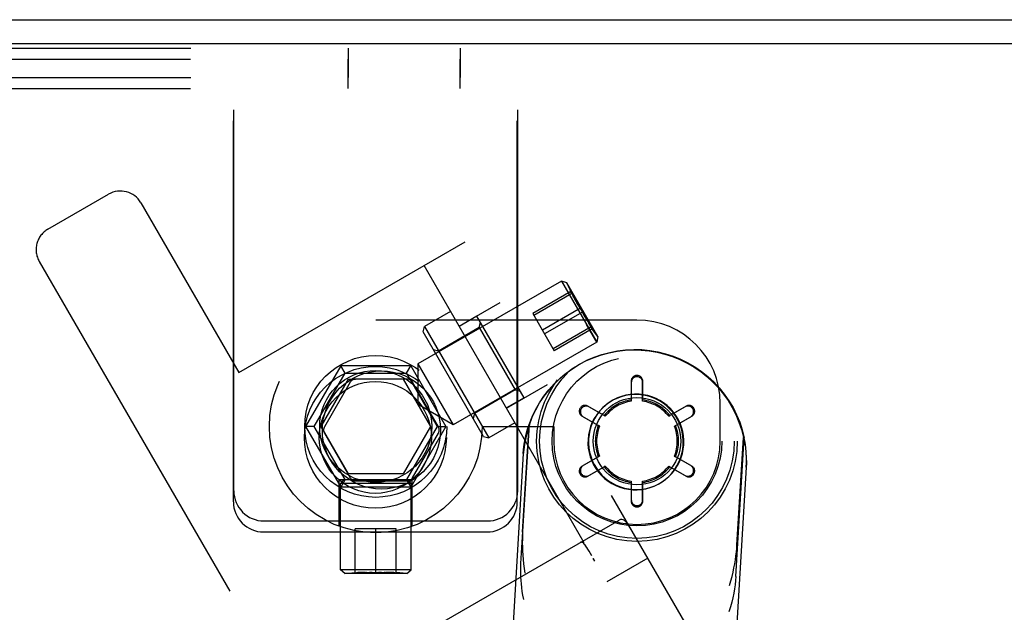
# Model space of a CAD drawing. Header units: inches. Extents: x 0 to 183, y 0 to 118.
# Tile 51 of 80: x 100.11 to 102.71, y 77.3 to 78.87. Entities that reach past the tile are written whole.
import ezdxf

# ---------------------------------------------------------------- set-up
doc = ezdxf.new("R2010")
doc.units = ezdxf.units.IN
doc.header["$LTSCALE"] = 10.065561
doc.header["$MEASUREMENT"] = 0
doc.linetypes.add('HIDDEN', pattern=[0.2, 0.1, -0.1])
doc.layers.get('0').update_dxf_attribs({"linetype": 'CONTINUOUS'})
doc.layers.add('DEFAULT_2', color=8, linetype='HIDDEN')

msp = doc.modelspace()

# ---------------------------------------------------------------- linework, layer by layer
at = {"color": 3, "linetype": 'Continuous'}
for p, q in [((99.5192, 78.8703), (117.2992, 78.8703)), ((99.4442, 78.8073), (117.3012, 78.8073))]:
    msp.add_line(p, q, dxfattribs=at)
at = {"layer": 'DEFAULT_2', "color": 8, "linetype": 'HIDDEN'}
for p, q in [((99.5542, 78.7953), (101.4242, 78.7953)), ((100.6742, 77.6253), (100.6742, 78.7953)), ((100.9762, 78.7953), (100.9762, 78.7173)), ((101.2722, 78.7953), (101.2722, 78.7173)), ((101.4242, 77.6253), (101.4242, 78.7953)), ((99.5532, 78.7663), (101.4232, 78.7663)), ((100.6732, 77.5963), (100.6732, 78.7663)), ((100.9752, 78.7663), (100.9752, 78.6883)), ((101.2712, 78.7663), (101.2712, 78.6883)), ((101.4232, 77.5963), (101.4232, 78.7663)), ((99.5542, 78.7173), (101.4242, 78.7173)), ((99.5532, 78.6883), (101.4232, 78.6883)), ((100.1834, 78.3165), (100.3436, 78.409)), ((100.429, 78.3861), (100.6877, 77.938)), ((100.6877, 77.938), (101.2853, 78.283)), ((102.1753, 76.7414), (101.2853, 78.283)), ((100.1605, 78.2311), (100.7768, 77.1637)), ((102.6065, 75.7445), (101.177, 78.2205)), ((101.5396, 78.1795), (101.1607, 77.9607)), ((101.5396, 78.1795), (101.6328, 78.018)), ((101.5538, 78.1747), (101.5396, 78.1795)), ((101.5645, 78.1515), (101.464, 78.0935)), ((101.5538, 78.1747), (101.565, 78.1491)), ((101.5538, 78.1747), (101.5576, 78.1681)), ((101.6358, 78.0327), (101.5538, 78.1747)), ((101.5673, 78.1467), (101.4667, 78.0887)), ((101.5669, 78.1469), (101.5685, 78.1437)), ((101.5685, 78.1437), (101.5702, 78.1406)), ((101.5702, 78.1406), (101.5718, 78.1376)), ((101.5718, 78.1376), (101.5735, 78.1346)), ((101.5735, 78.1346), (101.5753, 78.1314)), ((101.247, 78.0992), (101.1777, 78.0592)), ((101.2695, 78.0602), (101.3778, 78.1227)), ((101.59, 78.1074), (101.4895, 78.0493)), ((101.5956, 78.0977), (101.495, 78.0397)), ((101.7392, 78.0763), (101.0492, 78.0763)), ((101.3165, 78.0868), (101.2698, 78.0598)), ((101.441, 77.8712), (101.3165, 78.0868)), ((101.464, 78.0935), (101.5205, 77.9955)), ((101.1741, 78.0456), (101.1777, 78.0592)), ((101.1777, 78.0592), (101.3477, 77.7648)), ((101.3226, 78.0563), (101.2152, 77.9943)), ((101.3226, 78.0563), (101.3263, 78.0699)), ((101.3226, 78.0563), (101.4176, 77.8917)), ((101.6183, 78.0584), (101.5177, 78.0003)), ((101.6211, 78.0536), (101.5205, 77.9955)), ((101.6328, 78.018), (101.6058, 78.0648)), ((101.6154, 78.0624), (101.6136, 78.0654)), ((101.6173, 78.0594), (101.6154, 78.0624)), ((101.6192, 78.0565), (101.6173, 78.0594)), ((101.6211, 78.0536), (101.6192, 78.0565)), ((101.6358, 78.0327), (101.6193, 78.0552)), ((101.3341, 77.7684), (101.1741, 78.0456)), ((101.6358, 78.0327), (101.6328, 78.018)), ((101.2152, 77.9943), (101.2016, 77.9979)), ((101.6328, 78.018), (101.2539, 77.7992)), ((100.9566, 77.9558), (100.8639, 77.7953)), ((100.9681, 77.9358), (100.9566, 77.9558)), ((101.1419, 77.9558), (100.9566, 77.9558)), ((101.1303, 77.9358), (101.1419, 77.9558)), ((101.1419, 77.9558), (101.2346, 77.7953)), ((101.1607, 77.9607), (101.1607, 77.8588)), ((101.1607, 77.9607), (101.2539, 77.7992)), ((100.887, 77.7953), (100.9681, 77.9358)), ((100.9049, 77.7953), (100.9771, 77.9203)), ((100.9681, 77.9358), (101.1303, 77.9358)), ((100.9771, 77.9203), (100.9958, 77.9203)), ((101.1326, 77.9203), (100.9958, 77.9203)), ((101.1214, 77.9203), (101.1936, 77.7953)), ((101.1303, 77.9358), (101.2115, 77.7953)), ((101.5498, 77.9341), (101.5512, 77.9352)), ((100.982, 77.9123), (100.9135, 77.7938)), ((101.2149, 77.7938), (101.1465, 77.9123)), ((101.4176, 77.8917), (101.3102, 77.8297)), ((101.3945, 77.8437), (101.5028, 77.9062)), ((101.4176, 77.8917), (101.4313, 77.8881)), ((101.7239, 77.915), (101.7237, 77.8652)), ((101.7242, 77.9116), (101.7242, 77.8618)), ((101.7542, 77.8618), (101.7542, 77.9116)), ((101.7547, 77.8652), (101.7546, 77.915)), ((101.441, 77.8712), (101.3943, 77.8442)), ((101.7242, 77.8618), (101.7237, 77.8652)), ((101.7542, 77.8618), (101.7547, 77.8652)), ((101.1657, 77.8502), (101.1607, 77.8588)), ((101.2539, 77.7992), (101.1657, 77.8502)), ((101.6527, 77.8242), (101.6094, 77.849)), ((101.6554, 77.8221), (101.6122, 77.847)), ((101.6576, 77.8524), (101.659, 77.8535)), ((101.8662, 77.847), (101.8231, 77.8221)), ((101.869, 77.849), (101.8258, 77.8242)), ((101.9592, 77.7563), (101.9592, 77.8563)), ((101.3102, 77.8297), (101.3066, 77.8161)), ((101.5941, 77.8224), (101.6372, 77.7974)), ((101.5972, 77.821), (101.6404, 77.7961)), ((101.6554, 77.8221), (101.6527, 77.8242)), ((101.8231, 77.8221), (101.8258, 77.8242)), ((101.8381, 77.7961), (101.8812, 77.821)), ((101.8413, 77.7974), (101.8843, 77.8224)), ((100.8639, 77.7953), (100.9566, 77.6348)), ((100.887, 77.7953), (100.8639, 77.7953)), ((100.9681, 77.6548), (100.887, 77.7953)), ((100.9771, 77.6703), (100.9049, 77.7953)), ((101.1936, 77.7953), (101.1214, 77.6703)), ((101.2115, 77.7953), (101.1303, 77.6548)), ((101.2346, 77.7953), (101.1419, 77.6348)), ((101.2115, 77.7953), (101.2346, 77.7953)), ((101.3302, 77.7953), (101.5192, 77.7953)), ((101.417, 77.8048), (101.3477, 77.7648)), ((101.4329, 77.4326), (101.4551, 77.7997)), ((101.4372, 77.516), (101.4544, 77.8006)), ((101.5192, 77.7953), (101.5192, 77.7563)), ((101.6404, 77.7961), (101.6372, 77.7974)), ((101.8381, 77.7961), (101.8413, 77.7974)), ((100.9135, 77.7778), (100.982, 77.6593)), ((101.1465, 77.6593), (101.2149, 77.7778)), ((101.3341, 77.7684), (101.3477, 77.7648)), ((102.0003, 77.3983), (102.0225, 77.7654)), ((102.0034, 77.4818), (102.0206, 77.7664)), ((101.439, 77.7234), (101.3734, 76.638)), ((101.6372, 77.7153), (101.5941, 77.6902)), ((101.6404, 77.7166), (101.5972, 77.6917)), ((101.6404, 77.7166), (101.6372, 77.7153)), ((101.8812, 77.6917), (101.8381, 77.7166)), ((101.8381, 77.7166), (101.8413, 77.7153)), ((101.8843, 77.6902), (101.8413, 77.7153)), ((101.6094, 77.6637), (101.6527, 77.6885)), ((101.6122, 77.6657), (101.6554, 77.6906)), ((101.6554, 77.6906), (101.6527, 77.6885)), ((101.8231, 77.6906), (101.8258, 77.6885)), ((101.8231, 77.6906), (101.8662, 77.6657)), ((101.8258, 77.6885), (101.869, 77.6637)), ((102.0279, 77.6878), (101.9624, 76.6024)), ((101.1214, 77.6703), (100.9771, 77.6703)), ((101.8138, 77.6547), (101.8152, 77.6557)), ((100.9527, 77.5314), (100.9527, 77.6548)), ((100.9527, 77.6548), (101.1457, 77.6548)), ((100.966, 77.6548), (100.956, 77.6448)), ((100.956, 77.4163), (100.956, 77.6448)), ((101.1425, 77.6448), (100.956, 77.6448)), ((100.9681, 77.6548), (100.9566, 77.6348)), ((101.1419, 77.6348), (100.9566, 77.6348)), ((100.9958, 77.6513), (101.1326, 77.6513)), ((101.1303, 77.6548), (101.1419, 77.6348)), ((101.1325, 77.6548), (101.1425, 77.6448)), ((101.1425, 77.4163), (101.1425, 77.6448)), ((101.1457, 77.5314), (101.1457, 77.6548)), ((101.7242, 77.6508), (101.7237, 77.6474)), ((101.7237, 77.6474), (101.7239, 77.5976)), ((101.7242, 77.6508), (101.7242, 77.601)), ((101.7542, 77.601), (101.7542, 77.6508)), ((101.7542, 77.6508), (101.7547, 77.6474)), ((101.7546, 77.5976), (101.7547, 77.6474)), ((100.7542, 77.5453), (101.3442, 77.5453)), ((100.9475, 77.118), (101.6922, 77.5479)), ((101.6957, 77.5493), (101.6922, 77.5479)), ((101.6992, 77.5495), (101.6957, 77.5493)), ((101.7026, 77.5485), (101.6992, 77.5495)), ((101.706, 77.5465), (101.7026, 77.5485)), ((101.7092, 77.5437), (101.7059, 77.5465)), ((101.7124, 77.5402), (101.7091, 77.5437)), ((101.7155, 77.5361), (101.7123, 77.5403)), ((101.7185, 77.5316), (101.7154, 77.5362)), ((101.7216, 77.5268), (101.7185, 77.5317)), ((101.7246, 77.5218), (101.7215, 77.5269)), ((100.7532, 77.5163), (101.3432, 77.5163)), ((100.9952, 77.4087), (100.9952, 77.5248)), ((101.1032, 77.5248), (100.9952, 77.5248)), ((101.0492, 77.4087), (101.0492, 77.5248)), ((101.1032, 77.4087), (101.1032, 77.5248)), ((101.7276, 77.5167), (101.7246, 77.5219)), ((101.7336, 77.5065), (101.7276, 77.5168)), ((101.7365, 77.5014), (101.7336, 77.5065)), ((101.6013, 77.4827), (101.5989, 77.4855)), ((101.6038, 77.4793), (101.6012, 77.4828)), ((101.6066, 77.4753), (101.6037, 77.4795)), ((101.6096, 77.4707), (101.6065, 77.4755)), ((101.6128, 77.4654), (101.6094, 77.4709)), ((101.6163, 77.4596), (101.6127, 77.4656)), ((101.62, 77.4532), (101.6162, 77.4598)), ((101.6283, 77.4389), (101.6239, 77.4464)), ((101.6283, 77.4389), (101.624, 77.4463)), ((101.7678, 77.4472), (101.6595, 77.3847)), ((100.9673, 77.4064), (100.956, 77.4163)), ((101.1425, 77.4163), (100.956, 77.4163)), ((100.9673, 77.4064), (100.9952, 77.4095)), ((101.1312, 77.4064), (100.9673, 77.4064)), ((101.0209, 77.4095), (101.0251, 77.4095)), ((101.0251, 77.4095), (101.023, 77.4095)), ((101.0251, 77.4095), (101.0289, 77.4094)), ((101.0289, 77.4094), (101.0326, 77.4094)), ((101.0362, 77.4093), (101.0326, 77.4094)), ((101.04, 77.4092), (101.0362, 77.4093)), ((101.04, 77.4092), (101.0437, 77.409)), ((101.0529, 77.4089), (101.0492, 77.4087)), ((101.0529, 77.4089), (101.0566, 77.4091)), ((101.0604, 77.4092), (101.0566, 77.4091)), ((101.0641, 77.4093), (101.0604, 77.4092)), ((101.0641, 77.4093), (101.0677, 77.4094)), ((101.0734, 77.4095), (101.0714, 77.4095)), ((101.0734, 77.4095), (101.0776, 77.4095)), ((101.1312, 77.4064), (101.1032, 77.4095)), ((101.1312, 77.4064), (101.1425, 77.4163))]:
    msp.add_line(p, q, dxfattribs=at)
for points in [[(101.565, 78.1491), (101.565, 78.1492), (101.5649, 78.1494), (101.5649, 78.1495), (101.5648, 78.1497), (101.5648, 78.1499), (101.5647, 78.1501), (101.5647, 78.1503), (101.5646, 78.1505), (101.5646, 78.1507), (101.5646, 78.1509), (101.5645, 78.1511), (101.5645, 78.1513), (101.5645, 78.1515)], [(101.5645, 78.1515), (101.5653, 78.15), (101.5669, 78.1469)], [(101.5673, 78.1467), (101.567, 78.1469), (101.5667, 78.1471), (101.5664, 78.1473), (101.5662, 78.1476), (101.566, 78.1478), (101.5658, 78.148), (101.5656, 78.1482), (101.5654, 78.1484), (101.5653, 78.1486), (101.5652, 78.1488), (101.5651, 78.149), (101.565, 78.1491)], [(101.5956, 78.0977), (101.5942, 78.0999), (101.5927, 78.1022), (101.5912, 78.1046), (101.5897, 78.107), (101.5881, 78.1095), (101.5866, 78.112), (101.5851, 78.1144), (101.5837, 78.1169), (101.5822, 78.1194), (101.5808, 78.1218), (101.5794, 78.1243), (101.5779, 78.1268), (101.5765, 78.1293), (101.5751, 78.1318), (101.5738, 78.1344), (101.5724, 78.1369), (101.571, 78.1395), (101.5697, 78.142), (101.5685, 78.1444), (101.5673, 78.1467)], [(101.5753, 78.1314), (101.5762, 78.1297), (101.5773, 78.1279), (101.5784, 78.126), (101.5796, 78.124), (101.5808, 78.1219), (101.5822, 78.1197), (101.5836, 78.1173), (101.5851, 78.1149), (101.5867, 78.1125), (101.5883, 78.1099), (101.59, 78.1074)], [(101.59, 78.1074), (101.5912, 78.105), (101.5925, 78.1026), (101.5938, 78.1001), (101.5951, 78.0976), (101.5965, 78.095), (101.5979, 78.0925), (101.5993, 78.09), (101.6007, 78.0874), (101.6021, 78.085), (101.6035, 78.0825), (101.6049, 78.08), (101.6064, 78.0776), (101.6079, 78.0751), (101.6093, 78.0726), (101.6109, 78.0701), (101.6124, 78.0677), (101.6139, 78.0652), (101.6154, 78.0629), (101.6169, 78.0606), (101.6183, 78.0584)], [(101.6136, 78.0654), (101.6118, 78.0683), (101.6109, 78.0698), (101.6099, 78.0714), (101.609, 78.0729), (101.608, 78.0746), (101.607, 78.0764), (101.6059, 78.0783), (101.6048, 78.0803), (101.6036, 78.0825), (101.6023, 78.0848), (101.601, 78.0872), (101.5997, 78.0897), (101.5983, 78.0923), (101.597, 78.095), (101.5956, 78.0977)], [(101.6183, 78.0584), (101.6183, 78.058), (101.6184, 78.0576), (101.6184, 78.0573), (101.6185, 78.057), (101.6186, 78.0567), (101.6186, 78.0564), (101.6187, 78.0562), (101.6188, 78.0559), (101.619, 78.0557), (101.6191, 78.0555), (101.6192, 78.0553), (101.6193, 78.0552)], [(101.6193, 78.0552), (101.6193, 78.0552), (101.6194, 78.055), (101.6195, 78.0549), (101.6197, 78.0547), (101.6198, 78.0546), (101.6199, 78.0544), (101.6201, 78.0543), (101.6202, 78.0542), (101.6204, 78.054), (101.6206, 78.0539), (101.6207, 78.0538), (101.6209, 78.0537), (101.6211, 78.0536)], [(101.5498, 77.9341), (101.5523, 77.9361), (101.5695, 77.9484), (101.5875, 77.9595), (101.6063, 77.9692), (101.6258, 77.9776), (101.6458, 77.9846), (101.6662, 77.9901), (101.687, 77.9941), (101.7081, 77.9966), (101.7292, 77.9976), (101.7504, 77.9971), (101.7715, 77.995), (101.7924, 77.9915), (101.8129, 77.9865), (101.8331, 77.98), (101.8527, 77.972), (101.8718, 77.9627), (101.8901, 77.9521), (101.9076, 77.9401), (101.9241, 77.927), (101.9397, 77.9126), (101.9543, 77.8972), (101.9677, 77.8808), (101.9799, 77.8635), (101.9908, 77.8454), (102.0003, 77.8265), (102.0085, 77.8069), (102.0153, 77.7869), (102.0206, 77.7664)], [(101.5512, 77.9352), (101.57, 77.9489), (101.5881, 77.9601), (101.607, 77.97), (101.6265, 77.9784), (101.6466, 77.9855), (101.6672, 77.991), (101.6881, 77.9951), (101.7092, 77.9977), (101.7305, 77.9987), (101.7518, 77.9982), (101.773, 77.9961), (101.794, 77.9925), (101.8146, 77.9875), (101.8349, 77.9809), (101.8546, 77.9729), (101.8737, 77.9635), (101.8921, 77.9527), (101.9097, 77.9407), (101.9263, 77.9274), (101.9419, 77.9129), (101.9565, 77.8974), (101.9699, 77.8808), (101.9821, 77.8633), (101.9929, 77.845), (102.0024, 77.826), (102.0106, 77.8063), (102.0172, 77.7861), (102.0225, 77.7654)], [(101.4544, 77.8006), (101.4621, 77.8204), (101.4712, 77.8394), (101.4817, 77.8578), (101.4935, 77.8754), (101.5065, 77.8921), (101.5207, 77.9079), (101.536, 77.9225), (101.5498, 77.9341)], [(101.4551, 77.7997), (101.4627, 77.8196), (101.4718, 77.8389), (101.4822, 77.8574), (101.494, 77.8752), (101.507, 77.8921), (101.5211, 77.908), (101.5364, 77.9228), (101.5512, 77.9352)], [(101.7546, 77.915), (101.7544, 77.9171), (101.754, 77.9191), (101.7533, 77.9211), (101.7523, 77.9229), (101.7511, 77.9245), (101.7497, 77.926), (101.7481, 77.9273), (101.7465, 77.9283), (101.7447, 77.9291), (101.7428, 77.9296), (101.7409, 77.93), (101.739, 77.9301), (101.7371, 77.9299), (101.7352, 77.9295), (101.7334, 77.9289), (101.7317, 77.9281), (101.7301, 77.9271), (101.7286, 77.9258), (101.7273, 77.9244), (101.7261, 77.9228), (101.7252, 77.921), (101.7245, 77.9191), (101.7241, 77.9171), (101.7239, 77.915)], [(101.7542, 77.9116), (101.7541, 77.9137), (101.7537, 77.9157), (101.753, 77.9177), (101.752, 77.9195), (101.7508, 77.9211), (101.7495, 77.9226), (101.748, 77.9238), (101.7463, 77.9249), (101.7446, 77.9257), (101.7427, 77.9262), (101.7409, 77.9265), (101.739, 77.9266), (101.7371, 77.9265), (101.7353, 77.9261), (101.7335, 77.9255), (101.7318, 77.9247), (101.7302, 77.9236), (101.7288, 77.9224), (101.7275, 77.921), (101.7264, 77.9194), (101.7255, 77.9176), (101.7248, 77.9157), (101.7244, 77.9137), (101.7242, 77.9116)], [(101.8615, 77.7459), (101.8616, 77.7576), (101.8607, 77.7692), (101.8587, 77.7806), (101.8557, 77.7919), (101.8517, 77.8028), (101.8466, 77.8133), (101.8406, 77.8233), (101.8337, 77.8326), (101.826, 77.8413), (101.8175, 77.8493), (101.8084, 77.8565), (101.7985, 77.8627), (101.7882, 77.8681), (101.7774, 77.8724), (101.7663, 77.8758), (101.7549, 77.8781), (101.7433, 77.8793), (101.7316, 77.8795), (101.72, 77.8786), (101.7086, 77.8766), (101.6973, 77.8735), (101.6864, 77.8695), (101.6759, 77.8645), (101.666, 77.8585), (101.6576, 77.8524)], [(101.8628, 77.747), (101.863, 77.7587), (101.8621, 77.7703), (101.8601, 77.7817), (101.8571, 77.793), (101.853, 77.8039), (101.848, 77.8144), (101.842, 77.8243), (101.8351, 77.8337), (101.8274, 77.8424), (101.8189, 77.8504), (101.8097, 77.8575), (101.7999, 77.8638), (101.7896, 77.8691), (101.7788, 77.8735), (101.7676, 77.8768), (101.7562, 77.8792), (101.7447, 77.8804), (101.733, 77.8806), (101.7214, 77.8796), (101.71, 77.8777), (101.6987, 77.8746), (101.6878, 77.8706), (101.6773, 77.8656), (101.6673, 77.8596), (101.659, 77.8535)], [(101.6094, 77.849), (101.6076, 77.8499), (101.6056, 77.8505), (101.6036, 77.8508), (101.6015, 77.8509), (101.5995, 77.8507), (101.5975, 77.8502), (101.5957, 77.8495), (101.5939, 77.8486), (101.5923, 77.8474), (101.5909, 77.8461), (101.5897, 77.8446), (101.5887, 77.843), (101.5878, 77.8413), (101.5872, 77.8395), (101.5868, 77.8376), (101.5867, 77.8357), (101.5868, 77.8338), (101.5871, 77.8319), (101.5877, 77.83), (101.5885, 77.8282), (101.5896, 77.8265), (101.5909, 77.8249), (101.5924, 77.8236), (101.5941, 77.8224)], [(101.6122, 77.847), (101.6103, 77.8479), (101.6084, 77.8485), (101.6064, 77.8489), (101.6043, 77.849), (101.6023, 77.8488), (101.6004, 77.8483), (101.5985, 77.8476), (101.5968, 77.8467), (101.5953, 77.8456), (101.5939, 77.8443), (101.5926, 77.8429), (101.5916, 77.8413), (101.5908, 77.8396), (101.5902, 77.8378), (101.5899, 77.836), (101.5897, 77.8341), (101.5898, 77.8322), (101.5902, 77.8303), (101.5908, 77.8285), (101.5916, 77.8267), (101.5927, 77.825), (101.594, 77.8235), (101.5955, 77.8222), (101.5972, 77.821)], [(101.6576, 77.8524), (101.6566, 77.8516), (101.6479, 77.8439), (101.6399, 77.8354), (101.6328, 77.8262), (101.6265, 77.8164), (101.6212, 77.8061), (101.6168, 77.7953), (101.6135, 77.7841), (101.6112, 77.7728), (101.6099, 77.7611)], [(101.659, 77.8535), (101.658, 77.8527), (101.6492, 77.845), (101.6413, 77.8365), (101.6341, 77.8273), (101.6279, 77.8175), (101.6225, 77.8071), (101.6182, 77.7964), (101.6148, 77.7852), (101.6126, 77.7738), (101.6113, 77.7622)], [(101.8812, 77.821), (101.883, 77.8222), (101.8845, 77.8235), (101.8858, 77.8251), (101.8869, 77.8268), (101.8878, 77.8287), (101.8883, 77.8306), (101.8887, 77.8325), (101.8887, 77.8345), (101.8885, 77.8364), (101.8881, 77.8382), (101.8875, 77.84), (101.8866, 77.8417), (101.8855, 77.8432), (101.8843, 77.8446), (101.8829, 77.8459), (101.8813, 77.8469), (101.8796, 77.8478), (101.8778, 77.8484), (101.876, 77.8488), (101.874, 77.849), (101.872, 77.8489), (101.87, 77.8485), (101.8681, 77.8479), (101.8662, 77.847)], [(101.8843, 77.8224), (101.8861, 77.8236), (101.8876, 77.825), (101.8889, 77.8266), (101.89, 77.8283), (101.8908, 77.8302), (101.8914, 77.8321), (101.8917, 77.8341), (101.8918, 77.8361), (101.8916, 77.838), (101.8911, 77.8399), (101.8904, 77.8417), (101.8896, 77.8434), (101.8885, 77.845), (101.8872, 77.8464), (101.8858, 77.8477), (101.8842, 77.8488), (101.8825, 77.8496), (101.8807, 77.8503), (101.8788, 77.8507), (101.8768, 77.8509), (101.8748, 77.8508), (101.8728, 77.8505), (101.8709, 77.8499), (101.869, 77.849)], [(101.4551, 77.7997), (101.4509, 77.7871), (101.4474, 77.7742), (101.4444, 77.7611), (101.4419, 77.7479), (101.4401, 77.7345), (101.4389, 77.721)], [(101.439, 77.7234), (101.4399, 77.7347), (101.4416, 77.7482), (101.4439, 77.7616), (101.4468, 77.7748), (101.4503, 77.7878), (101.4544, 77.8006)], [(101.6099, 77.7611), (101.6098, 77.7494), (101.6107, 77.7379), (101.6126, 77.7264), (101.6157, 77.7152), (101.6197, 77.7043), (101.6248, 77.6938), (101.6307, 77.6838), (101.6376, 77.6744), (101.6453, 77.6657), (101.6538, 77.6577), (101.663, 77.6506), (101.6728, 77.6443), (101.6832, 77.639), (101.694, 77.6346), (101.7051, 77.6313), (101.7165, 77.629), (101.7281, 77.6278), (101.7397, 77.6276), (101.7513, 77.6285), (101.7628, 77.6305), (101.774, 77.6335), (101.7849, 77.6376), (101.7954, 77.6426), (101.8054, 77.6486), (101.8138, 77.6547)], [(101.6113, 77.7622), (101.6111, 77.7505), (101.612, 77.739), (101.614, 77.7275), (101.6171, 77.7163), (101.6211, 77.7054), (101.6261, 77.6949), (101.6321, 77.6849), (101.639, 77.6755), (101.6467, 77.6668), (101.6552, 77.6588), (101.6644, 77.6517), (101.6742, 77.6454), (101.6846, 77.6401), (101.6953, 77.6357), (101.7065, 77.6324), (101.7179, 77.6301), (101.7295, 77.6289), (101.7411, 77.6287), (101.7527, 77.6296), (101.7642, 77.6316), (101.7754, 77.6346), (101.7863, 77.6386), (101.7968, 77.6437), (101.8068, 77.6497), (101.8152, 77.6557)], [(102.0206, 77.7664), (102.0234, 77.7532), (102.0255, 77.7398), (102.027, 77.7264), (102.0279, 77.7128), (102.0282, 77.6991), (102.0278, 77.6854)], [(102.0279, 77.6878), (102.0284, 77.6989), (102.0284, 77.7124), (102.0278, 77.7259), (102.0266, 77.7392), (102.0248, 77.7524), (102.0225, 77.7654)], [(101.8138, 77.6547), (101.8148, 77.6555), (101.8235, 77.6632), (101.8315, 77.6717), (101.8386, 77.6809), (101.8449, 77.6907), (101.8502, 77.701), (101.8546, 77.7118), (101.8579, 77.7229), (101.8602, 77.7343), (101.8615, 77.7459)], [(101.8152, 77.6557), (101.8162, 77.6566), (101.8249, 77.6643), (101.8329, 77.6728), (101.84, 77.6819), (101.8463, 77.6918), (101.8516, 77.7021), (101.856, 77.7129), (101.8593, 77.724), (101.8616, 77.7354), (101.8628, 77.747)], [(101.5941, 77.6902), (101.5924, 77.6891), (101.5909, 77.6877), (101.5895, 77.6861), (101.5885, 77.6843), (101.5876, 77.6825), (101.5871, 77.6805), (101.5868, 77.6786), (101.5867, 77.6766), (101.5869, 77.6747), (101.5874, 77.6728), (101.588, 77.671), (101.5889, 77.6693), (101.59, 77.6677), (101.5912, 77.6663), (101.5927, 77.665), (101.5942, 77.6639), (101.596, 77.663), (101.5978, 77.6624), (101.5997, 77.6619), (101.6016, 77.6617), (101.6037, 77.6618), (101.6056, 77.6622), (101.6076, 77.6628), (101.6094, 77.6637)], [(101.5972, 77.6917), (101.5955, 77.6905), (101.594, 77.6891), (101.5926, 77.6876), (101.5915, 77.6858), (101.5907, 77.684), (101.5901, 77.6821), (101.5898, 77.6801), (101.5897, 77.6782), (101.5899, 77.6763), (101.5904, 77.6744), (101.591, 77.6726), (101.5919, 77.671), (101.5929, 77.6694), (101.5942, 77.668), (101.5956, 77.6668), (101.5971, 77.6657), (101.5988, 77.6649), (101.6006, 77.6643), (101.6025, 77.6638), (101.6045, 77.6637), (101.6065, 77.6638), (101.6084, 77.6641), (101.6104, 77.6648), (101.6122, 77.6657)], [(101.8662, 77.6657), (101.8681, 77.6648), (101.8701, 77.6641), (101.8721, 77.6638), (101.8741, 77.6637), (101.8761, 77.6639), (101.8781, 77.6643), (101.8799, 77.665), (101.8816, 77.6659), (101.8832, 77.6671), (101.8846, 77.6684), (101.8858, 77.6698), (101.8868, 77.6714), (101.8876, 77.6731), (101.8882, 77.6748), (101.8886, 77.6767), (101.8887, 77.6786), (101.8886, 77.6804), (101.8883, 77.6823), (101.8877, 77.6842), (101.8869, 77.6859), (101.8858, 77.6876), (101.8845, 77.6892), (101.8829, 77.6905), (101.8812, 77.6917)], [(101.869, 77.6637), (101.8709, 77.6628), (101.8729, 77.6622), (101.8749, 77.6618), (101.877, 77.6617), (101.879, 77.662), (101.8809, 77.6624), (101.8828, 77.6632), (101.8845, 77.6641), (101.8861, 77.6652), (101.8875, 77.6666), (101.8888, 77.6681), (101.8898, 77.6697), (101.8906, 77.6714), (101.8912, 77.6732), (101.8916, 77.6751), (101.8918, 77.677), (101.8917, 77.6789), (101.8913, 77.6808), (101.8908, 77.6827), (101.8899, 77.6845), (101.8889, 77.6862), (101.8876, 77.6877), (101.8861, 77.6891), (101.8843, 77.6902)], [(101.7239, 77.5976), (101.7241, 77.5955), (101.7245, 77.5935), (101.7252, 77.5916), (101.7262, 77.5898), (101.7274, 77.5881), (101.7288, 77.5867), (101.7303, 77.5854), (101.732, 77.5844), (101.7338, 77.5836), (101.7357, 77.583), (101.7376, 77.5827), (101.7395, 77.5826), (101.7414, 77.5827), (101.7432, 77.5831), (101.745, 77.5837), (101.7468, 77.5846), (101.7484, 77.5856), (101.7499, 77.5868), (101.7512, 77.5883), (101.7524, 77.5899), (101.7533, 77.5917), (101.754, 77.5936), (101.7544, 77.5955), (101.7546, 77.5976)], [(101.7242, 77.601), (101.7244, 77.5989), (101.7248, 77.5969), (101.7255, 77.595), (101.7264, 77.5932), (101.7276, 77.5915), (101.729, 77.5901), (101.7305, 77.5888), (101.7322, 77.5878), (101.7339, 77.587), (101.7357, 77.5864), (101.7376, 77.5861), (101.7395, 77.586), (101.7413, 77.5862), (101.7432, 77.5865), (101.7449, 77.5872), (101.7466, 77.588), (101.7482, 77.589), (101.7497, 77.5902), (101.751, 77.5917), (101.7521, 77.5933), (101.753, 77.5951), (101.7537, 77.597), (101.7541, 77.599), (101.7542, 77.601)], [(101.4372, 77.516), (101.4367, 77.5066), (101.4365, 77.4969), (101.4364, 77.487), (101.4366, 77.4769), (101.437, 77.4663), (101.4377, 77.4552), (101.4386, 77.4438), (101.4399, 77.4321), (101.4414, 77.4199), (101.4433, 77.4073)], [(101.5989, 77.4855), (101.5968, 77.4875), (101.5949, 77.4888), (101.5932, 77.4895), (101.5917, 77.4896), (101.5904, 77.4891)], [(101.599, 77.4854), (101.5969, 77.4874), (101.5949, 77.4887), (101.5932, 77.4895), (101.5917, 77.4896)], [(101.9837, 77.3746), (101.9872, 77.3869), (101.9903, 77.3988), (101.993, 77.4104), (101.9954, 77.4216), (101.9975, 77.4324), (101.9992, 77.443), (102.0007, 77.4531), (102.0018, 77.4628), (102.0028, 77.4724), (102.0034, 77.4818)], [(101.4403, 77.3381), (101.438, 77.3489), (101.4362, 77.3592), (101.4348, 77.3692), (101.4338, 77.3789), (101.433, 77.3883), (101.4325, 77.3976), (101.4323, 77.4068), (101.4323, 77.4157), (101.4325, 77.4243), (101.4329, 77.4326)], [(100.9952, 77.4087), (100.9985, 77.4089), (101.0017, 77.409), (101.0048, 77.4092)], [(101.0209, 77.4095), (101.0186, 77.4095), (101.0161, 77.4094), (101.0135, 77.4094), (101.0107, 77.4093), (101.0078, 77.4093), (101.0048, 77.4092), (101.0017, 77.409)], [(101.0078, 77.4093), (101.0107, 77.4093), (101.0135, 77.4094), (101.0161, 77.4094), (101.0186, 77.4095), (101.0209, 77.4095)], [(101.0437, 77.409), (101.0474, 77.4088), (101.0492, 77.4087)], [(101.0677, 77.4094), (101.0714, 77.4095), (101.0734, 77.4095)], [(101.0968, 77.409), (101.0937, 77.4092), (101.0907, 77.4093), (101.0878, 77.4093), (101.085, 77.4094), (101.0824, 77.4094), (101.0799, 77.4095), (101.0776, 77.4095), (101.0754, 77.4095)], [(101.0799, 77.4095), (101.0824, 77.4094), (101.085, 77.4094), (101.0878, 77.4093), (101.0907, 77.4093), (101.0937, 77.4092), (101.0968, 77.409), (101.1, 77.4089), (101.1032, 77.4087)], [(102.0003, 77.3983), (101.9995, 77.3877), (101.9984, 77.3769), (101.9969, 77.3657), (101.995, 77.3542), (101.9926, 77.3425), (101.9897, 77.3305), (101.9863, 77.3181), (101.9822, 77.3054)]]:
    msp.add_lwpolyline(points, dxfattribs=at)
for centre, radius in [((101.0492, 77.7953), 0.281), ((101.7392, 77.7563), 0.265), ((101.7392, 77.7563), 0.257), ((101.0492, 77.7953), 0.1875), ((101.7392, 77.7563), 0.224), ((101.0482, 77.7663), 0.1875), ((101.0492, 77.7953), 0.148), ((101.0642, 77.7858), 0.156), ((101.0482, 77.7663), 0.148), ((101.7392, 77.7563), 0.1155)]:
    msp.add_circle(centre, radius, dxfattribs=at)
for centre, radius, start, end in [((100.3748, 78.3549), 0.0625, 30, 120), ((100.2146, 78.2624), 0.0625, 120, 210), ((101.7392, 77.8563), 0.22, 0, 90), ((100.9958, 77.9043), 0.016, 90, 150), ((101.1326, 77.9043), 0.016, 30, 90), ((101.7392, 77.7563), 0.11, 98.091, 141.909), ((101.7392, 77.7563), 0.11, 38.091, 81.909), ((101.7392, 77.7563), 0.1066, 98.091, 141.909), ((101.7392, 77.7563), 0.1066, 38.091, 81.909), ((100.9274, 77.7858), 0.016, 150, 210), ((101.2011, 77.7858), 0.016, 330, 30), ((101.7392, 77.7563), 0.11, 158.091, 201.909), ((101.7392, 77.7563), 0.1066, 158.091, 201.909), ((101.7392, 77.7563), 0.1066, 338.091, 21.909), ((101.7392, 77.7563), 0.11, 338.091, 21.909), ((101.7392, 77.7563), 0.22, 180, 360), ((101.7392, 77.7563), 0.11, 218.091, 261.909), ((101.7392, 77.7563), 0.1066, 218.091, 261.909), ((101.7392, 77.7563), 0.1066, 278.091, 321.909), ((101.7392, 77.7563), 0.11, 278.091, 321.909), ((100.9958, 77.6673), 0.016, 210, 270), ((101.1326, 77.6673), 0.016, 270, 330), ((100.7542, 77.6253), 0.08, 180, 270), ((101.3442, 77.6253), 0.08, 270, 360), ((100.7532, 77.5963), 0.08, 180, 270), ((101.3432, 77.5963), 0.08, 270, 360)]:
    msp.add_arc(centre, radius, start, end, dxfattribs=at)

doc.saveas('drawing.dxf')
